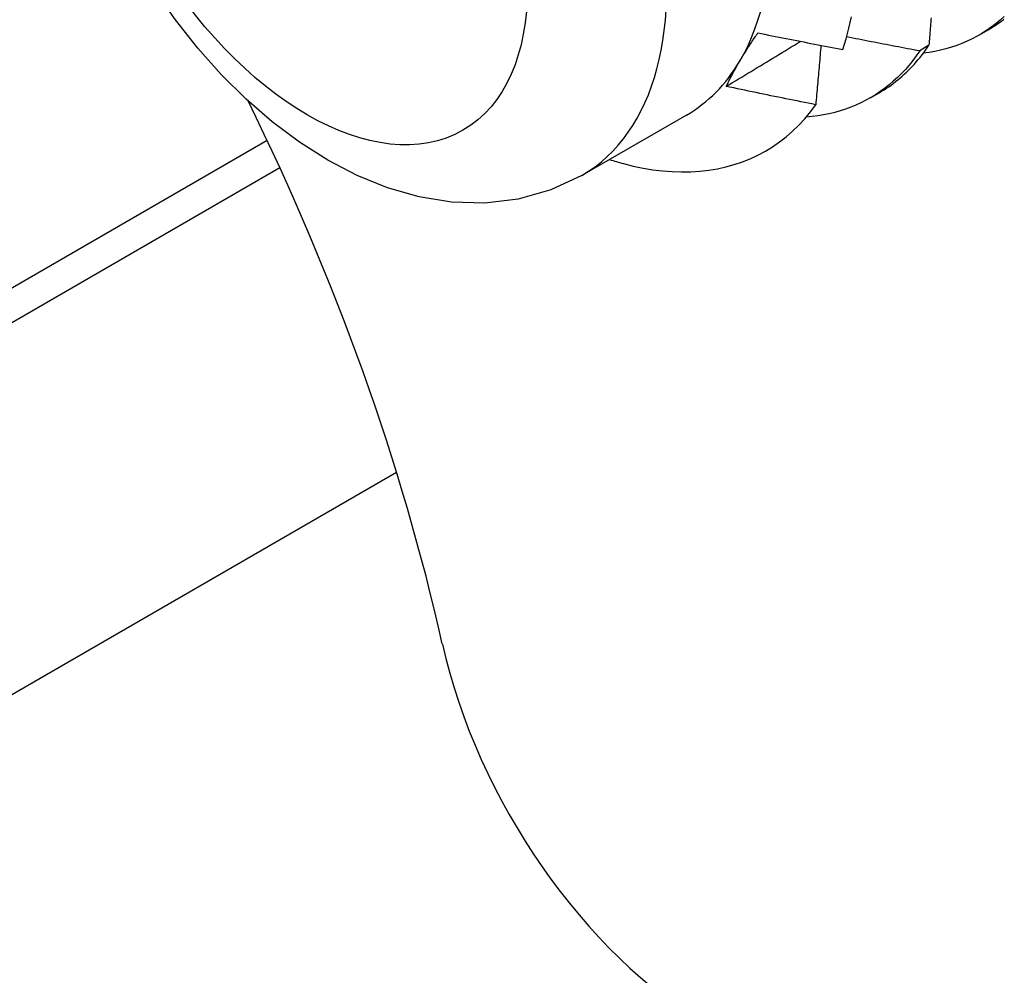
# Model space of a CAD drawing. Header units: inches. Extents: x 7 to 112, y 7 to 76.
# Tile 52 of 59: x 101.084 to 101.398, y 41.146 to 41.452. Entities that reach past the tile are written whole.
import ezdxf

# ---------------------------------------------------------------- set-up
doc = ezdxf.new("R2010")
doc.units = ezdxf.units.IN
doc.header["$MEASUREMENT"] = 0
doc.layers.add('Visible Edges(ANSI)', color=7, linetype='Continuous', lineweight=25)
doc.layers.add('Visible Tangent Edges(ANSI)', color=7, linetype='Continuous', lineweight=25)

msp = doc.modelspace()

# ---------------------------------------------------------------- linework, layer by layer
at = {"layer": 'Visible Edges(ANSI)'}
for p, q in [((101.39032, 41.4467), (101.39313, 41.44832)), ((101.37421, 41.44338), (101.37127, 41.44156)), ((101.35552, 41.42661), (101.35834, 41.42823)), ((101.29677, 41.4211), (101.26336, 41.40181)), ((101.20415, 41.3069), (100.99051, 41.18356))]:
    msp.add_line(p, q, dxfattribs=at)
at = {"layer": 'Visible Edges(ANSI)', "flags": 128}
for points in [[(101.26336, 41.40181), (101.25344, 41.39716), (101.24296, 41.39423), (101.2323, 41.39299), (101.22171, 41.39331), (101.21134, 41.39501), (101.20128, 41.3979), (101.19155, 41.40184), (101.18216, 41.40673), (101.17311, 41.41247), (101.16441, 41.41897), (101.15608, 41.42619), (101.14814, 41.43406), (101.14062, 41.44251), (101.13355, 41.45148), (101.12697, 41.46091)], [(101.34674, 41.44204), (101.34778, 41.4454), (101.34868, 41.44887), (101.34947, 41.45246)], [(101.3983, 41.45256), (101.39694, 41.45136), (101.39555, 41.45023), (101.39412, 41.44915), (101.39265, 41.44814), (101.39114, 41.44718), (101.3896, 41.44629), (101.38803, 41.44546), (101.38642, 41.44469), (101.38477, 41.44399), (101.3831, 41.44334), (101.38139, 41.44276), (101.37965, 41.44224), (101.37788, 41.44179), (101.37608, 41.4414), (101.37425, 41.44108), (101.3724, 41.44081)], [(101.37493, 41.45215), (101.37487, 41.45148), (101.37482, 41.4508), (101.37476, 41.45013), (101.37471, 41.44945), (101.37465, 41.44878), (101.3746, 41.44811), (101.37454, 41.44743), (101.37449, 41.44676), (101.37443, 41.44608), (101.37438, 41.44541), (101.37432, 41.44473), (101.37427, 41.44405), (101.37421, 41.44338)], [(101.39313, 41.44832), (101.39401, 41.44884), (101.39487, 41.44938), (101.39572, 41.44993), (101.39655, 41.45051), (101.39738, 41.4511), (101.39819, 41.45172)], [(101.31381, 41.43836), (101.31403, 41.43872), (101.31424, 41.43909), (101.31446, 41.43945), (101.31468, 41.43981), (101.3149, 41.44018), (101.31513, 41.44054), (101.31535, 41.44091), (101.31558, 41.44128), (101.31582, 41.44165), (101.31605, 41.44202), (101.31629, 41.44239), (101.31652, 41.44277), (101.31676, 41.44314), (101.31701, 41.44352), (101.31725, 41.44389), (101.3175, 41.44427), (101.31775, 41.44465), (101.318, 41.44503), (101.31825, 41.44542), (101.31851, 41.4458), (101.31876, 41.44618), (101.31902, 41.44657), (101.31929, 41.44696), (101.31955, 41.44735)], [(101.31955, 41.44735), (101.32068, 41.44712), (101.32181, 41.44689), (101.32294, 41.44666), (101.32407, 41.44644), (101.3252, 41.44621), (101.32634, 41.44599), (101.32747, 41.44576), (101.3286, 41.44554), (101.32973, 41.44532), (101.33086, 41.44509), (101.332, 41.44487), (101.33313, 41.44465), (101.33426, 41.44443), (101.3354, 41.44421), (101.33653, 41.44399), (101.33766, 41.44377), (101.3388, 41.44355), (101.33993, 41.44333), (101.34107, 41.44312), (101.3422, 41.4429), (101.34334, 41.44268), (101.34447, 41.44247), (101.34561, 41.44225), (101.34674, 41.44204)], [(101.37127, 41.44156), (101.3703, 41.44174), (101.36932, 41.44192), (101.36835, 41.4421), (101.36738, 41.44229), (101.3664, 41.44247), (101.36543, 41.44265), (101.36446, 41.44284), (101.36349, 41.44302), (101.36252, 41.44321), (101.36154, 41.4434), (101.36057, 41.44358), (101.3596, 41.44377), (101.35863, 41.44396), (101.35766, 41.44414), (101.35669, 41.44433), (101.35572, 41.44452), (101.35475, 41.44471), (101.35378, 41.4449), (101.35281, 41.44509), (101.35184, 41.44528), (101.35087, 41.44547), (101.3499, 41.44566), (101.34893, 41.44585), (101.34796, 41.44605)], [(101.30946, 41.43024), (101.31045, 41.43084), (101.31144, 41.43144), (101.31243, 41.43204), (101.31342, 41.43264), (101.31441, 41.43324), (101.3154, 41.43384), (101.31639, 41.43444), (101.31739, 41.43504), (101.31838, 41.43564), (101.31937, 41.43624), (101.32036, 41.43684), (101.32135, 41.43743), (101.32234, 41.43803), (101.32333, 41.43863), (101.32432, 41.43923), (101.3253, 41.43983), (101.32629, 41.44043), (101.32728, 41.44103), (101.32827, 41.44163), (101.32926, 41.44223), (101.33025, 41.44284), (101.33124, 41.44344), (101.33223, 41.44404), (101.33322, 41.44464)], [(101.33971, 41.44338), (101.33964, 41.44259), (101.33958, 41.4418), (101.33951, 41.44102), (101.33944, 41.44023), (101.33937, 41.43944), (101.33931, 41.43865), (101.33924, 41.43786), (101.33917, 41.43707), (101.3391, 41.43628), (101.33903, 41.43549), (101.33896, 41.4347), (101.33889, 41.43391), (101.33882, 41.43312), (101.33875, 41.43233), (101.33868, 41.43154), (101.33861, 41.43075), (101.33854, 41.42996), (101.33847, 41.42916), (101.3384, 41.42837), (101.33833, 41.42758), (101.33826, 41.42679), (101.33819, 41.42599), (101.33812, 41.4252), (101.33805, 41.42441)], [(101.35834, 41.42823), (101.35911, 41.42869), (101.35988, 41.42916), (101.36063, 41.42965), (101.36138, 41.43015), (101.36212, 41.43067), (101.36284, 41.43121), (101.36356, 41.43176), (101.36427, 41.43232), (101.36497, 41.4329), (101.36566, 41.4335), (101.36633, 41.43411), (101.367, 41.43474), (101.36766, 41.43538), (101.36831, 41.43603), (101.36895, 41.4367), (101.36958, 41.43739), (101.37019, 41.43809), (101.3708, 41.4388), (101.37139, 41.43953), (101.37198, 41.44027), (101.37255, 41.44102), (101.37312, 41.4418), (101.37367, 41.44258), (101.37421, 41.44338)], [(101.37127, 41.44156), (101.37019, 41.44001), (101.36906, 41.43851), (101.3679, 41.43707), (101.36669, 41.43568), (101.36545, 41.43435), (101.36416, 41.43308), (101.36283, 41.43187), (101.36147, 41.43071), (101.36007, 41.42961), (101.35863, 41.42857), (101.35715, 41.4276), (101.35564, 41.42668), (101.3541, 41.42582), (101.35251, 41.42502), (101.3509, 41.42428), (101.34925, 41.42361), (101.34757, 41.423), (101.34586, 41.42245), (101.34412, 41.42196), (101.34235, 41.42153), (101.34056, 41.42117), (101.33873, 41.42087), (101.33688, 41.42064), (101.335, 41.42047)], [(101.30946, 41.43024), (101.30962, 41.43057), (101.30977, 41.43089), (101.30993, 41.43121), (101.31009, 41.43154), (101.31026, 41.43187), (101.31042, 41.4322), (101.31059, 41.43253), (101.31076, 41.43286), (101.31093, 41.43319), (101.31111, 41.43353), (101.31128, 41.43386), (101.31146, 41.4342), (101.31165, 41.43454), (101.31183, 41.43488), (101.31202, 41.43522), (101.31221, 41.43557), (101.3124, 41.43591), (101.31259, 41.43626), (101.31279, 41.4366), (101.31299, 41.43695), (101.31319, 41.4373), (101.3134, 41.43766), (101.3136, 41.43801), (101.31381, 41.43836)], [(101.33805, 41.42441), (101.33685, 41.42464), (101.33566, 41.42488), (101.33446, 41.42512), (101.33327, 41.42535), (101.33208, 41.42559), (101.33089, 41.42583), (101.32969, 41.42607), (101.3285, 41.42631), (101.32731, 41.42655), (101.32612, 41.42679), (101.32493, 41.42704), (101.32374, 41.42728), (101.32254, 41.42752), (101.32135, 41.42777), (101.32016, 41.42801), (101.31897, 41.42826), (101.31778, 41.4285), (101.31659, 41.42875), (101.31541, 41.429), (101.31422, 41.42924), (101.31303, 41.42949), (101.31184, 41.42974), (101.31065, 41.42999), (101.30946, 41.43024)], [(101.27659, 41.40559), (101.27978, 41.4048), (101.28294, 41.40416), (101.28605, 41.40365), (101.28913, 41.40328), (101.29217, 41.40304), (101.29516, 41.40295), (101.29811, 41.40299), (101.30101, 41.40317), (101.30385, 41.40349), (101.30664, 41.40395), (101.30937, 41.40455), (101.31202, 41.40528), (101.31461, 41.40615), (101.31713, 41.40715), (101.31958, 41.40829), (101.32196, 41.40956), (101.32426, 41.41097), (101.32648, 41.4125), (101.32862, 41.41417), (101.33068, 41.41597), (101.33266, 41.41789), (101.33455, 41.41994), (101.33634, 41.42212), (101.33805, 41.42441)]]:
    msp.add_lwpolyline(points, dxfattribs=at)
at = {"layer": 'Visible Edges(ANSI)'}
for centre, major_axis, start_param, end_param in [((101.23131, 41.53446), (0.06545, -0.11337), 0.314748, 1.361945), ((101.23131, 41.53446), (0.06545, -0.11337), 0, 0.314748), ((100.87985, 41.33155), (0.25, -0.43301), 1.074196, 1.456665), ((101.24871, 41.54451), (0.07776, -0.13468), 5.712947, 5.754141), ((101.30349, 41.23229), (-0.0625, 0.10825), 1.074196, 2.356194)]:
    msp.add_ellipse(centre, major_axis=major_axis, ratio=0.57735, start_param=start_param, end_param=end_param, dxfattribs=at)
at = {"layer": 'Visible Tangent Edges(ANSI)'}
for p, q in [((101.16281, 41.41294), (100.93674, 41.28242)), ((100.94022, 41.27345), (101.16683, 41.40429))]:
    msp.add_line(p, q, dxfattribs=at)
msp.add_ellipse((101.19791, 41.51518), major_axis=(0.06545, -0.11337), ratio=0.57735, start_param=0, end_param=3.141593, dxfattribs=at)
msp.add_ellipse((101.17563, 41.50232), major_axis=(0.0497, -0.08609), ratio=0.57735, dxfattribs=at)

doc.saveas('drawing.dxf')
